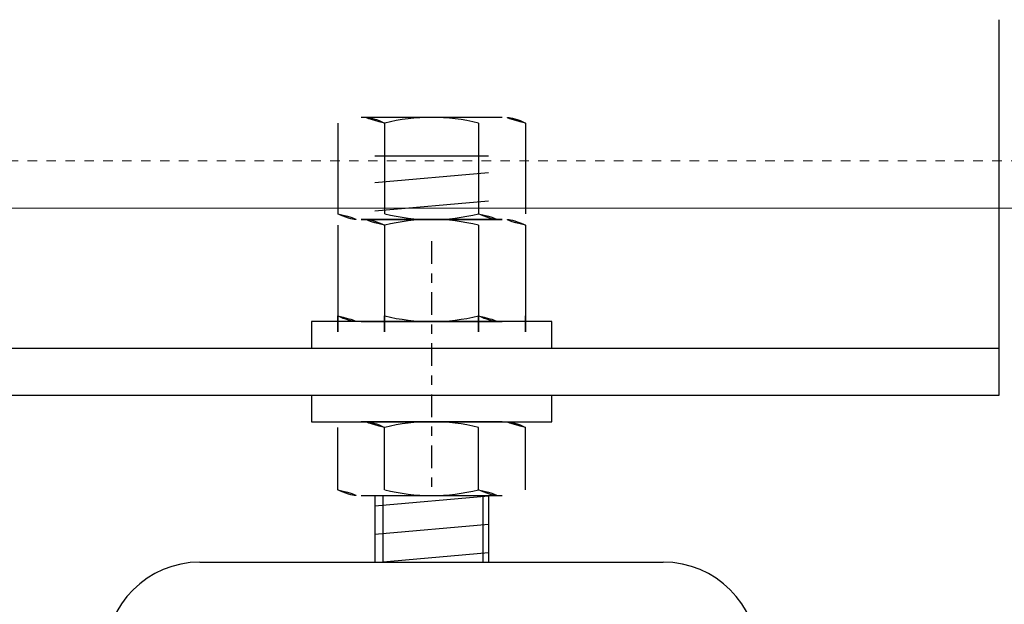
# Model space of a CAD drawing. Header units: centimetres. Extents: x 657501712 to 657529232, y 555122765 to 555182979.
# Tile 47 of 77: x 657505242.84 to 657505253.25, y 555124322.53 to 555124328.71. Entities that reach past the tile are written whole.
import ezdxf

# ---------------------------------------------------------------- set-up
doc = ezdxf.new("R2010")
doc.units = ezdxf.units.CM
doc.header["$LTSCALE"] = 0.1
doc.linetypes.add('ZKZOK_PW_06_00_300$0$DASH_CENTER', pattern=[36, 24, -3, 6, -3])
doc.linetypes.add('ZKZOK_PW_06_00_300$0$HIDDEN', pattern=[0.375, 0.25, -0.125])
for name, color, linetype in [('xrefs', 7, 'Continuous'), ('ZKZOK_PW_06_00_300$0$1', 7, 'Continuous'), ('ZKZOK_PW_06_00_300$0$18', 7, 'Continuous'), ('ZKZOK_PW_06_00_300$0$220_Bau_Gebäude', 252, 'Continuous'), ('ZKZOK_PW_06_00_300$0$A_GB_300L', 1, 'Continuous')]:
    doc.layers.add(name, color=color, linetype=linetype)
doc.layers.add('ZKZOK_PW_06_00_300$0$DIM', color=1, linetype='Continuous', lineweight=15)
doc.layers.add('ZKZOK_PW_06_00_300$0$S-BEAM', color=3, linetype='Continuous', lineweight=9)

# ---------------------------------------------------------------- blocks, each defined once
blk = doc.blocks.new('ZKZOK_PW_06_00_300$0$A$C4D9555CE')
at = {"layer": 'ZKZOK_PW_06_00_300$0$1', "color": 8, "linetype": 'ZKZOK_PW_06_00_300$0$DASH_CENTER'}
blk.add_line((-60, -23.7), (-60, -50.39), dxfattribs=at)
blk.add_line((-60, -23.7), (-60, -50.39), dxfattribs=at)
at = {"layer": 'ZKZOK_PW_06_00_300$0$18', "color": 8, "linetype": 'Continuous'}
for p, q in [((-69.93, -11.2), (-69.93, -16)), ((-69.93, -11.2), (-69.93, -16)), ((-66, -10.6), (-67.45, -10.6)), ((-66, -10.6), (-67.45, -10.6)), ((-65.16, -10.6), (-66, -10.6)), ((-65.16, -10.6), (-66, -10.6)), ((-54.57, -10.6), (-65.16, -10.6)), ((-54.57, -10.6), (-65.16, -10.6)), ((-64.97, -11.2), (-64.97, -16)), ((-64.97, -11.2), (-64.97, -16)), ((-55.04, -11.2), (-55.04, -16)), ((-55.04, -11.2), (-55.04, -16)), ((-54, -10.6), (-54.57, -10.6)), ((-54, -10.6), (-54.57, -10.6)), ((-52.55, -10.6), (-54, -10.6)), ((-52.55, -10.6), (-54, -10.6)), ((-50.07, -11.2), (-50.07, -16)), ((-50.07, -11.2), (-50.07, -16)), ((-66, -14.65), (-65.16, -14.65)), ((-66, -14.65), (-65.16, -14.65)), ((-65.16, -14.65), (-54.57, -14.65)), ((-65.16, -14.65), (-54.57, -14.65)), ((-54.57, -14.65), (-54, -14.65)), ((-54.57, -14.65), (-54, -14.65)), ((-69.93, -16), (-69.93, -20.8)), ((-69.93, -16), (-69.93, -20.8)), ((-66, -17.49), (-54, -16.44)), ((-66, -17.49), (-54, -16.44)), ((-64.97, -16), (-64.97, -20.8)), ((-64.97, -16), (-64.97, -20.8)), ((-55.04, -16), (-55.04, -20.8)), ((-55.04, -16), (-55.04, -20.8)), ((-50.07, -16), (-50.07, -20.8)), ((-50.07, -16), (-50.07, -20.8)), ((-66, -20.49), (-54, -19.44)), ((-66, -20.49), (-54, -19.44)), ((-52.55, -21.4), (-67.45, -21.4)), ((-67.45, -21.4), (-52.55, -21.4)), ((-52.55, -21.4), (-67.45, -21.4)), ((-67.45, -21.4), (-52.55, -21.4)), ((-69.93, -22), (-69.93, -33.3)), ((-69.93, -22), (-69.93, -33.3)), ((-64.97, -22), (-64.97, -33.3)), ((-64.97, -22), (-64.97, -33.3)), ((-55.04, -22), (-55.04, -33.3)), ((-55.04, -22), (-55.04, -33.3)), ((-50.07, -22), (-50.07, -33.3)), ((-50.07, -22), (-50.07, -33.3)), ((-47.3, -32.2), (-72.7, -32.2)), ((-72.7, -32.2), (-72.7, -35)), ((-47.3, -32.2), (-72.7, -32.2)), ((-72.7, -32.2), (-72.7, -35)), ((-69.93, -33.3), (-69.93, -31.6)), ((-69.93, -33.3), (-69.93, -31.6)), ((-67.45, -32.2), (-52.55, -32.2)), ((-67.45, -32.2), (-52.55, -32.2)), ((-64.97, -33.3), (-64.97, -31.6)), ((-64.97, -33.3), (-64.97, -31.6)), ((-55.04, -33.3), (-55.04, -31.6)), ((-55.04, -33.3), (-55.04, -31.6)), ((-50.07, -33.3), (-50.07, -31.6)), ((-50.07, -33.3), (-50.07, -31.6)), ((-47.3, -35), (-47.3, -32.2)), ((-47.3, -35), (-47.3, -32.2)), ((-72.7, -40), (-72.7, -42.8)), ((-72.7, -40), (-72.7, -42.8)), ((-47.3, -42.8), (-47.3, -40)), ((-47.3, -42.8), (-47.3, -40)), ((-72.7, -42.8), (-47.3, -42.8)), ((-72.7, -42.8), (-47.3, -42.8)), ((-69.93, -45.2), (-69.93, -43.4)), ((-69.93, -45.2), (-69.93, -43.4)), ((-52.55, -42.8), (-67.45, -42.8)), ((-52.55, -42.8), (-67.45, -42.8)), ((-64.97, -45.2), (-64.97, -43.4)), ((-64.97, -45.2), (-64.97, -43.4)), ((-55.04, -45.2), (-55.04, -43.4)), ((-55.04, -45.2), (-55.04, -43.4)), ((-50.07, -45.2), (-50.07, -43.4)), ((-50.07, -45.2), (-50.07, -43.4)), ((-69.93, -50), (-69.93, -45.2)), ((-69.93, -50), (-69.93, -45.2)), ((-64.97, -50), (-64.97, -45.2)), ((-64.97, -50), (-64.97, -45.2)), ((-55.04, -50), (-55.04, -45.2)), ((-55.04, -50), (-55.04, -45.2)), ((-50.07, -50), (-50.07, -45.2)), ((-50.07, -50), (-50.07, -45.2)), ((-67.45, -50.6), (-66, -50.6)), ((-67.45, -50.6), (-66, -50.6)), ((-66, -50.6), (-66, -57.65)), ((-66, -50.6), (-65.16, -50.6)), ((-66, -50.6), (-66, -57.65)), ((-66, -50.6), (-65.16, -50.6)), ((-66, -51.69), (-54, -50.64)), ((-66, -51.69), (-54, -50.64)), ((-65.16, -50.6), (-65.16, -57.65)), ((-65.16, -50.6), (-54.57, -50.6)), ((-65.16, -50.6), (-65.16, -57.65)), ((-65.16, -50.6), (-54.57, -50.6)), ((-54.57, -50.6), (-54.57, -57.65)), ((-54.57, -50.6), (-54, -50.6)), ((-54.57, -50.6), (-54.57, -57.65)), ((-54.57, -50.6), (-54, -50.6)), ((-54, -50.6), (-54, -57.65)), ((-54, -50.6), (-52.55, -50.6)), ((-54, -50.6), (-54, -57.65)), ((-54, -50.6), (-52.55, -50.6)), ((-66, -54.69), (-54, -53.64)), ((-66, -54.69), (-54, -53.64)), ((-65.54, -57.65), (-54, -56.64)), ((-65.54, -57.65), (-54, -56.64)), ((-84.5, -57.65), (-66, -57.65)), ((-84.5, -57.65), (-66, -57.65)), ((-66, -57.65), (-65.16, -57.65)), ((-66, -57.65), (-65.16, -57.65)), ((-65.16, -57.65), (-54.57, -57.65)), ((-65.16, -57.65), (-54.57, -57.65)), ((-54.57, -57.65), (-54, -57.65)), ((-54.57, -57.65), (-54, -57.65)), ((-54, -57.65), (-35.5, -57.65)), ((-54, -57.65), (-35.5, -57.65))]:
    blk.add_line(p, q, dxfattribs=at)
for centre, radius, start, end in [((-67.45, -16), 5.4, 62.6308, 117.3692), ((-67.45, -16), 5.4, 62.6308, 117.3691), ((-60, -31.29), 20.69, 76.1175, 103.8826), ((-60, -31.29), 20.69, 76.1175, 103.8826), ((-52.55, -16), 5.4, 62.6308, 117.3692), ((-52.55, -16), 5.4, 62.6308, 117.3691), ((-67.45, -16), 5.4, 242.6308, 297.3692), ((-67.45, -16), 5.4, 242.6308, 297.3691), ((-60, -0.71), 20.69, 256.1175, 283.8826), ((-60, -0.71), 20.69, 256.1175, 283.8826), ((-52.55, -16), 5.4, 242.6308, 297.3692), ((-52.55, -16), 5.4, 242.6308, 297.3691), ((-67.45, -26.8), 5.4, 62.6308, 117.3692), ((-67.45, -26.8), 5.4, 62.6308, 117.3691), ((-60, -42.09), 20.69, 76.1175, 103.8826), ((-60, -42.09), 20.69, 76.1175, 103.8826), ((-52.55, -26.8), 5.4, 62.6308, 117.3692), ((-52.55, -26.8), 5.4, 62.6308, 117.3691), ((-67.45, -26.8), 5.4, 242.6308, 297.3692), ((-67.45, -26.8), 5.4, 242.6308, 297.3691), ((-60, -11.51), 20.69, 256.1175, 283.8826), ((-60, -11.51), 20.69, 256.1175, 283.8826), ((-52.55, -26.8), 5.4, 242.6308, 297.3692), ((-52.55, -26.8), 5.4, 242.6308, 297.3691), ((-67.45, -48.2), 5.4, 62.6308, 117.3692), ((-67.45, -48.2), 5.4, 62.6308, 117.3691), ((-60, -63.49), 20.69, 76.1175, 103.8826), ((-60, -63.49), 20.69, 76.1175, 103.8826), ((-52.55, -48.2), 5.4, 62.6308, 117.3692), ((-52.55, -48.2), 5.4, 62.6308, 117.3691), ((-67.45, -45.2), 5.4, 242.6308, 297.3692), ((-67.45, -45.2), 5.4, 242.6308, 297.3691), ((-60, -29.91), 20.69, 256.1175, 283.8826), ((-60, -29.91), 20.69, 256.1175, 283.8826), ((-52.55, -45.2), 5.4, 242.6308, 297.3692), ((-52.55, -45.2), 5.4, 242.6308, 297.3691), ((-84.5, -67.65), 10, 90, 180), ((-84.5, -67.65), 10, 90, 180), ((-35.5, -67.65), 10, 0, 90), ((-35.5, -67.65), 10, 0, 90)]:
    blk.add_arc(centre, radius, start, end, dxfattribs=at)
at = {"layer": 'ZKZOK_PW_06_00_300$0$220_Bau_Gebäude', "color": 8}
for p, q in [((0, -40), (0, -0.26)), ((0, -40), (0, -0.26)), ((-451.25, -35), (0, -35)), ((-451.25, -35), (0, -35)), ((0, -40), (0, -35)), ((0, -40), (0, -35)), ((-452, -40), (0, -40)), ((-452, -40), (0, -40))]:
    blk.add_line(p, q, dxfattribs=at)
at = {"layer": 'ZKZOK_PW_06_00_300$0$DIM', "color": 8}
for p, q in [((-47.3, -35), (-72.7, -35)), ((-47.3, -35), (-72.7, -35)), ((-47.3, -40), (-72.7, -40)), ((-47.3, -40), (-72.7, -40))]:
    blk.add_line(p, q, dxfattribs=at)
blk = doc.blocks.new('wer')
at = {"layer": 'ZKZOK_PW_06_00_300$0$S-BEAM', "color": 251, "linetype": 'ZKZOK_PW_06_00_300$0$HIDDEN'}
blk.add_line((-21317.75, 5305), (-25250.03, 5305), dxfattribs=at)
at = {"layer": 'ZKZOK_PW_06_00_300$0$S-BEAM', "color": 251}
blk.add_line((-21317.75, 5300), (-25250.03, 5300), dxfattribs=at)
at = {"layer": 'ZKZOK_PW_06_00_300$0$A_GB_300L', "color": 251}
blk.add_blockref('ZKZOK_PW_06_00_300$0$A$C4D9555CE', (-24790.03, 5320.2), dxfattribs=at)

msp = doc.modelspace()

# ---------------------------------------------------------------- block references
at = {"layer": 'xrefs', "xscale": 0.1, "yscale": 0.1, "zscale": 0.1}
msp.add_blockref('wer', (657507732.194, 555123796.721), dxfattribs=at)

doc.saveas('drawing.dxf')
